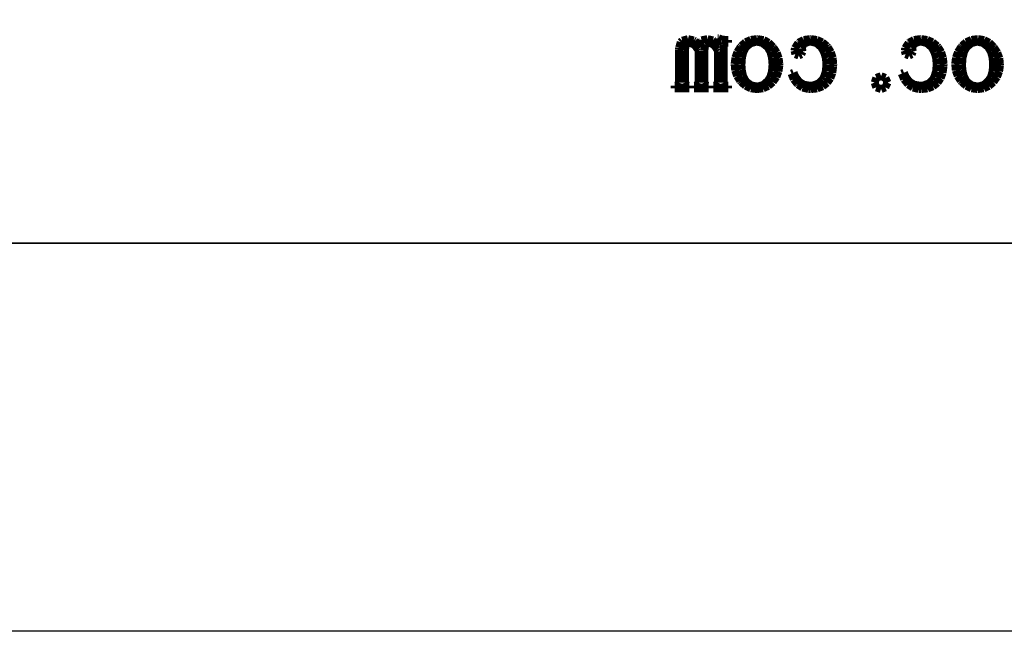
# Model space of a CAD drawing. Extents: x -19 to 391, y -43 to 244.
# Tile 2 of 33: x -12 to 1, y -43 to -35. Entities that reach past the tile are written whole.
import ezdxf

# ---------------------------------------------------------------- set-up
doc = ezdxf.new("R2010")
doc.units = 0
doc.layers.add('BOARD_GEOMETRY_DIMENSION', color=2, linetype='CONTINUOUS')
doc.layers.add('BOARD_GEOMETRY_SILKSCREEN_B', color=1, linetype='CONTINUOUS')

msp = doc.modelspace()

# ---------------------------------------------------------------- linework, layer by layer
at = {"layer": 'BOARD_GEOMETRY_DIMENSION'}
msp.add_lwpolyline([(-19.05, -43.18), (-19.05, 243.819934), (390.949942, 243.819934), (390.949942, -43.18)], close=True, dxfattribs=at)
msp.add_lwpolyline([(-14.05001, -38.179756), (385.949952, -38.179756)], dxfattribs=at)
at = {"layer": 'BOARD_GEOMETRY_SILKSCREEN_B'}
msp.add_lwpolyline([(-19.05, -43.18), (-19.05, 243.819934), (390.949942, 243.819934), (390.949942, -43.18)], close=True, dxfattribs=at)
at = {"layer": 'BOARD_GEOMETRY_SILKSCREEN_B', "const_width": 0.1016}
for points in [[(-3.599688, -35.570668), (-3.618484, -35.589464)], [(-3.524758, -35.550094), (-3.599688, -35.570668)], [(-3.45186, -35.566858), (-3.524758, -35.550094)], [(-3.438398, -35.574986), (-3.45186, -35.566858)], [(-3.385312, -35.633152), (-3.438398, -35.574986)], [(-3.352038, -35.566858), (-3.385312, -35.633152)], [(-3.351022, -35.565588), (-3.352038, -35.566858)], [(-3.273806, -35.550094), (-3.351022, -35.565588)], [(-3.202178, -35.566858), (-3.273806, -35.550094)], [(-3.193796, -35.572954), (-3.202178, -35.566858)], [(-3.14071, -35.633152), (-3.193796, -35.572954)], [(-3.130296, -35.53968), (-3.14071, -35.53968)], [(-3.14071, -35.53968), (-3.14071, -35.633152)], [(-3.085592, -35.55619), (-3.130296, -35.53968)], [(-3.024124, -35.56127), (-3.085592, -35.55619)], [(-3.00736, -35.56127), (-3.024124, -35.56127)], [(-3.00736, -35.594798), (-3.00736, -35.56127)], [(-2.714752, -35.560254), (-2.78257, -35.59048)], [(-2.635758, -35.550094), (-2.714752, -35.560254)], [(-2.627376, -35.550094), (-2.635758, -35.550094)], [(-2.55143, -35.562794), (-2.627376, -35.550094)], [(-2.485898, -35.596068), (-2.55143, -35.562794)], [(-2.034032, -35.56127), (-2.098548, -35.596068)], [(-1.952752, -35.550094), (-2.034032, -35.56127)], [(-1.942592, -35.550094), (-1.952752, -35.550094)], [(-1.863344, -35.56127), (-1.942592, -35.550094)], [(-1.794764, -35.591496), (-1.863344, -35.56127)], [(-0.613156, -35.56127), (-0.676656, -35.596068)], [(-0.53086, -35.550094), (-0.613156, -35.56127)], [(-0.520446, -35.550094), (-0.53086, -35.550094)], [(-0.441452, -35.56127), (-0.520446, -35.550094)], [(-0.373888, -35.591496), (-0.441452, -35.56127)], [(0.128016, -35.560254), (0.060452, -35.59048)], [(0.20701, -35.550094), (0.128016, -35.560254)], [(0.215392, -35.550094), (0.20701, -35.550094)], [(0.291338, -35.562794), (0.215392, -35.550094)], [(0.357124, -35.596068), (0.291338, -35.562794)], [(-3.639312, -35.660584), (-3.641344, -35.689794)], [(-3.641344, -35.689794), (-3.641344, -36.11118)], [(-3.618484, -35.589464), (-3.639312, -35.660584)], [(-3.563366, -35.694874), (-3.553968, -35.614356)], [(-3.563366, -36.11118), (-3.563366, -35.694874)], [(-3.553968, -35.614356), (-3.551936, -35.611562)], [(-3.551936, -35.611562), (-3.507994, -35.594798)], [(-3.507994, -35.594798), (-3.44043, -35.622992)], [(-3.44043, -35.622992), (-3.396742, -35.68446)], [(-3.396742, -35.68446), (-3.390392, -35.699954)], [(-3.390392, -35.699954), (-3.390392, -36.11118)], [(-3.31343, -35.694874), (-3.302, -35.616896)], [(-3.31343, -36.11118), (-3.31343, -35.694874)], [(-3.302, -35.616896), (-3.257296, -35.594798)], [(-3.257296, -35.594798), (-3.190748, -35.622992)], [(-3.190748, -35.622992), (-3.149092, -35.68446)], [(-3.149092, -35.68446), (-3.14071, -35.70605)], [(-3.063748, -35.628072), (-3.057398, -35.599878)], [(-3.063748, -36.11118), (-3.063748, -35.628072)], [(-3.057398, -35.599878), (-3.03022, -35.594798)], [(-3.03022, -35.594798), (-3.00736, -35.594798)], [(-2.847086, -35.65017), (-2.888742, -35.71748)], [(-2.838704, -35.639756), (-2.847086, -35.65017)], [(-2.78257, -35.59048), (-2.838704, -35.639756)], [(-2.810764, -35.714686), (-2.780538, -35.656266)], [(-2.780538, -35.656266), (-2.71907, -35.604196)], [(-2.71907, -35.604196), (-2.64922, -35.584384)], [(-2.64922, -35.584384), (-2.635758, -35.583368)], [(-2.635758, -35.583368), (-2.566162, -35.599878)], [(-2.566162, -35.599878), (-2.503678, -35.649154)], [(-2.503678, -35.649154), (-2.497328, -35.656266)], [(-2.497328, -35.656266), (-2.463038, -35.714686)], [(-2.43078, -35.65017), (-2.485898, -35.596068)], [(-2.42443, -35.658298), (-2.43078, -35.65017)], [(-2.381758, -35.7251), (-2.42443, -35.658298)], [(-2.14757, -35.667696), (-2.15265, -35.699954)], [(-2.15265, -35.699954), (-2.141474, -35.744658)], [(-2.102866, -35.599878), (-2.14757, -35.667696)], [(-2.098548, -35.596068), (-2.102866, -35.599878)], [(-2.058162, -35.66668), (-2.036064, -35.611562)], [(-2.052828, -35.689794), (-2.058162, -35.66668)], [(-2.047748, -35.711384), (-2.052828, -35.689794)], [(-2.036064, -35.611562), (-1.970532, -35.585654)], [(-1.970532, -35.585654), (-1.941576, -35.583368)], [(-1.941576, -35.583368), (-1.87071, -35.599878)], [(-1.87071, -35.599878), (-1.81229, -35.65017)], [(-1.81229, -35.65017), (-1.802892, -35.6616)], [(-1.802892, -35.6616), (-1.768602, -35.724084)], [(-1.736344, -35.639756), (-1.794764, -35.591496)], [(-1.722882, -35.654996), (-1.736344, -35.639756)], [(-1.684274, -35.718496), (-1.722882, -35.654996)], [(-0.725678, -35.667696), (-0.731774, -35.699954)], [(-0.731774, -35.699954), (-0.720344, -35.744658)], [(-0.68199, -35.599878), (-0.725678, -35.667696)], [(-0.676656, -35.596068), (-0.68199, -35.599878)], [(-0.637032, -35.66668), (-0.615188, -35.611562)], [(-0.631952, -35.689794), (-0.637032, -35.66668)], [(-0.625602, -35.711384), (-0.631952, -35.689794)], [(-0.615188, -35.611562), (-0.549656, -35.585654)], [(-0.549656, -35.585654), (-0.520446, -35.583368)], [(-0.520446, -35.583368), (-0.449834, -35.599878)], [(-0.449834, -35.599878), (-0.390398, -35.65017)], [(-0.390398, -35.65017), (-0.381, -35.6616)], [(-0.381, -35.6616), (-0.34671, -35.724084)], [(-0.314452, -35.639756), (-0.373888, -35.591496)], [(-0.302006, -35.654996), (-0.314452, -35.639756)], [(-0.262382, -35.718496), (-0.302006, -35.654996)], [(-0.004064, -35.65017), (-0.045974, -35.71748)], [(0.004064, -35.639756), (-0.004064, -35.65017)], [(0.060452, -35.59048), (0.004064, -35.639756)], [(0.032258, -35.714686), (0.062484, -35.656266)], [(0.062484, -35.656266), (0.123952, -35.604196)], [(0.123952, -35.604196), (0.193548, -35.584384)], [(0.193548, -35.584384), (0.20701, -35.583368)], [(0.20701, -35.583368), (0.27686, -35.599878)], [(0.27686, -35.599878), (0.339344, -35.649154)], [(0.339344, -35.649154), (0.34544, -35.656266)], [(0.34544, -35.656266), (0.379984, -35.714686)], [(0.412242, -35.65017), (0.357124, -35.596068)], [(0.418338, -35.658298), (0.412242, -35.65017)], [(0.46101, -35.7251), (0.418338, -35.658298)], [(-3.14071, -35.70605), (-3.14071, -36.11118)], [(-2.91465, -35.789362), (-2.924048, -35.866578)], [(-2.888742, -35.71748), (-2.91465, -35.789362)], [(-2.835656, -35.877754), (-2.829306, -35.7886)], [(-2.829306, -35.7886), (-2.810764, -35.714686)], [(-2.463038, -35.714686), (-2.443226, -35.7886)], [(-2.443226, -35.7886), (-2.43586, -35.876992)], [(-2.35585, -35.796982), (-2.381758, -35.7251)], [(-2.347468, -35.872674), (-2.35585, -35.796982)], [(-2.141474, -35.744658), (-2.097532, -35.761168)], [(-2.097532, -35.761168), (-2.064258, -35.744658)], [(-2.064258, -35.744658), (-2.047748, -35.711384)], [(-1.768602, -35.724084), (-1.747774, -35.797998)], [(-1.747774, -35.797998), (-1.741678, -35.877754)], [(-1.660398, -35.791394), (-1.684274, -35.718496)], [(-1.653032, -35.872674), (-1.660398, -35.791394)], [(-0.720344, -35.744658), (-0.67564, -35.761168)], [(-0.67564, -35.761168), (-0.642366, -35.744658)], [(-0.642366, -35.744658), (-0.625602, -35.711384)], [(-0.34671, -35.724084), (-0.326898, -35.797998)], [(-0.326898, -35.797998), (-0.320548, -35.877754)], [(-0.239522, -35.791394), (-0.262382, -35.718496)], [(-0.23114, -35.872674), (-0.239522, -35.791394)], [(-0.071882, -35.789362), (-0.08128, -35.866578)], [(-0.045974, -35.71748), (-0.071882, -35.789362)], [(0.007112, -35.877754), (0.013462, -35.7886)], [(0.013462, -35.7886), (0.032258, -35.714686)], [(0.379984, -35.714686), (0.399796, -35.7886)], [(0.399796, -35.7886), (0.406908, -35.876992)], [(0.487172, -35.796982), (0.46101, -35.7251)], [(0.495554, -35.872674), (0.487172, -35.796982)], [(-2.924048, -35.866578), (-2.924048, -35.872674)], [(-2.924048, -35.872674), (-2.916936, -35.953954)], [(-2.916936, -35.953954), (-2.89179, -36.025582)], [(-2.832608, -35.945572), (-2.835656, -35.877754)], [(-2.815844, -36.022788), (-2.832608, -35.945572)], [(-2.43586, -35.877754), (-2.443226, -35.968686)], [(-2.43586, -35.876992), (-2.43586, -35.877754)], [(-2.358898, -35.966654), (-2.347468, -35.888168)], [(-2.347468, -35.888168), (-2.347468, -35.872674)], [(-1.741678, -35.877754), (-1.74879, -35.964368)], [(-1.665478, -35.985196), (-1.654048, -35.901884)], [(-1.654048, -35.901884), (-1.653032, -35.872674)], [(-0.320548, -35.877754), (-0.327914, -35.964368)], [(-0.243586, -35.985196), (-0.232156, -35.901884)], [(-0.232156, -35.901884), (-0.23114, -35.872674)], [(-0.08128, -35.866578), (-0.08128, -35.872674)], [(-0.08128, -35.872674), (-0.073914, -35.953954)], [(-0.073914, -35.953954), (-0.049022, -36.025582)], [(0.010414, -35.945572), (0.007112, -35.877754)], [(0.026924, -36.022788), (0.010414, -35.945572)], [(0.406908, -35.877754), (0.399796, -35.968686)], [(0.406908, -35.876992), (0.406908, -35.877754)], [(0.484124, -35.966654), (0.495554, -35.888168)], [(0.495554, -35.888168), (0.495554, -35.872674)], [(-2.89179, -36.025582), (-2.852166, -36.088066)], [(-2.785618, -36.082986), (-2.815844, -36.022788)], [(-2.770124, -36.102798), (-2.785618, -36.082986)], [(-2.46507, -36.040568), (-2.497328, -36.089082)], [(-2.443226, -35.968686), (-2.46507, -36.040568)], [(-2.43078, -36.100766), (-2.386076, -36.037266)], [(-2.386076, -36.037266), (-2.358898, -35.966654)], [(-2.164334, -35.983164), (-2.191258, -35.994594)], [(-2.191258, -35.994594), (-2.162048, -36.067492)], [(-2.139188, -36.038282), (-2.164334, -35.983164)], [(-2.162048, -36.067492), (-2.114296, -36.12769)], [(-2.091436, -36.100766), (-2.139188, -36.038282)], [(-1.791462, -36.072572), (-1.8415, -36.121594)], [(-1.77165, -36.035996), (-1.791462, -36.072572)], [(-1.74879, -35.964368), (-1.77165, -36.035996)], [(-1.731264, -36.11118), (-1.690624, -36.054792)], [(-1.690624, -36.054792), (-1.665478, -35.985196)], [(-1.12014, -36.11118), (-1.098296, -36.049458)], [(-1.098296, -36.049458), (-1.036828, -36.027868)], [(-1.036828, -36.027868), (-0.98171, -36.049458)], [(-0.98171, -36.049458), (-0.953516, -36.11118)], [(-0.742188, -35.983164), (-0.770382, -35.994594)], [(-0.770382, -35.994594), (-0.740156, -36.067492)], [(-0.718312, -36.038282), (-0.742188, -35.983164)], [(-0.740156, -36.067492), (-0.69215, -36.12769)], [(-0.67056, -36.100766), (-0.718312, -36.038282)], [(-0.370586, -36.072572), (-0.420624, -36.121594)], [(-0.349758, -36.035996), (-0.370586, -36.072572)], [(-0.327914, -35.964368), (-0.349758, -36.035996)], [(-0.309118, -36.11118), (-0.269748, -36.054792)], [(-0.269748, -36.054792), (-0.243586, -35.985196)], [(-0.049022, -36.025582), (-0.009398, -36.088066)], [(0.05715, -36.082986), (0.026924, -36.022788)], [(0.072898, -36.102798), (0.05715, -36.082986)], [(0.377952, -36.040568), (0.34544, -36.089082)], [(0.399796, -35.968686), (0.377952, -36.040568)], [(0.412242, -36.100766), (0.456946, -36.037266)], [(0.456946, -36.037266), (0.484124, -35.966654)], [(-3.685032, -36.15055), (-3.696462, -36.15055)], [(-3.696462, -36.15055), (-3.696462, -36.184078)], [(-3.696462, -36.184078), (-3.507994, -36.184078)], [(-3.651758, -36.139374), (-3.685032, -36.15055)], [(-3.641344, -36.11118), (-3.651758, -36.139374)], [(-3.551936, -36.139374), (-3.563366, -36.11118)], [(-3.518662, -36.15055), (-3.551936, -36.139374)], [(-3.507994, -36.15055), (-3.518662, -36.15055)], [(-3.507994, -36.184078), (-3.507994, -36.15055)], [(-3.43535, -36.15055), (-3.44678, -36.15055)], [(-3.44678, -36.15055), (-3.44678, -36.184078)], [(-3.44678, -36.184078), (-3.257296, -36.184078)], [(-3.402076, -36.139374), (-3.43535, -36.15055)], [(-3.390392, -36.11118), (-3.402076, -36.139374)], [(-3.302, -36.139374), (-3.31343, -36.11118)], [(-3.268726, -36.15055), (-3.302, -36.139374)], [(-3.257296, -36.15055), (-3.268726, -36.15055)], [(-3.257296, -36.184078), (-3.257296, -36.15055)], [(-3.185414, -36.15055), (-3.196844, -36.15055)], [(-3.196844, -36.15055), (-3.196844, -36.184078)], [(-3.196844, -36.184078), (-3.00736, -36.184078)], [(-3.15214, -36.139374), (-3.185414, -36.15055)], [(-3.14071, -36.11118), (-3.15214, -36.139374)], [(-3.052064, -36.139374), (-3.063748, -36.11118)], [(-3.01879, -36.15055), (-3.052064, -36.139374)], [(-3.00736, -36.15055), (-3.01879, -36.15055)], [(-3.00736, -36.184078), (-3.00736, -36.15055)], [(-2.852166, -36.088066), (-2.84099, -36.100766)], [(-2.84099, -36.100766), (-2.78257, -36.151566)], [(-2.78257, -36.151566), (-2.714752, -36.184078)], [(-2.710688, -36.146486), (-2.770124, -36.102798)], [(-2.714752, -36.184078), (-2.638806, -36.194492)], [(-2.635758, -36.160964), (-2.710688, -36.146486)], [(-2.63017, -36.193476), (-2.644394, -36.193476)], [(-2.638806, -36.194492), (-2.635758, -36.194492)], [(-2.62636, -36.160964), (-2.635758, -36.160964)], [(-2.635758, -36.194492), (-2.55778, -36.184078)], [(-2.555748, -36.141152), (-2.62636, -36.160964)], [(-2.55778, -36.184078), (-2.489962, -36.153598)], [(-2.497328, -36.089082), (-2.555748, -36.141152)], [(-2.489962, -36.153598), (-2.432812, -36.104068)], [(-2.432812, -36.104068), (-2.43078, -36.100766)], [(-2.114296, -36.12769), (-2.107946, -36.134294)], [(-2.107946, -36.134294), (-2.048764, -36.17468)], [(-2.035048, -36.136072), (-2.091436, -36.100766)], [(-2.048764, -36.17468), (-1.972564, -36.193476)], [(-1.958086, -36.15055), (-2.035048, -36.136072)], [(-1.972564, -36.193476), (-1.941576, -36.194492)], [(-1.912366, -36.146486), (-1.958086, -36.15055)], [(-1.941576, -36.194492), (-1.860296, -36.185856)], [(-1.8415, -36.121594), (-1.912366, -36.146486)], [(-1.860296, -36.185856), (-1.790446, -36.15817)], [(-1.790446, -36.15817), (-1.73228, -36.112958)], [(-1.73228, -36.112958), (-1.731264, -36.11118)], [(-1.098296, -36.172394), (-1.12014, -36.11118)], [(-1.036828, -36.194492), (-1.098296, -36.172394)], [(-0.98171, -36.172394), (-1.036828, -36.194492)], [(-0.953516, -36.11118), (-0.98171, -36.172394)], [(-0.69215, -36.12769), (-0.68707, -36.134294)], [(-0.68707, -36.134294), (-0.626618, -36.17468)], [(-0.613156, -36.136072), (-0.67056, -36.100766)], [(-0.626618, -36.17468), (-0.551688, -36.193476)], [(-0.53721, -36.15055), (-0.613156, -36.136072)], [(-0.551688, -36.193476), (-0.520446, -36.194492)], [(-0.49149, -36.146486), (-0.53721, -36.15055)], [(-0.520446, -36.194492), (-0.43815, -36.185856)], [(-0.420624, -36.121594), (-0.49149, -36.146486)], [(-0.43815, -36.185856), (-0.368554, -36.15817)], [(-0.368554, -36.15817), (-0.31115, -36.112958)], [(-0.31115, -36.112958), (-0.309118, -36.11118)], [(-0.009398, -36.088066), (0.002032, -36.100766)], [(0.002032, -36.100766), (0.060452, -36.151566)], [(0.060452, -36.151566), (0.128016, -36.184078)], [(0.13208, -36.146486), (0.072898, -36.102798)], [(0.128016, -36.184078), (0.203962, -36.194492)], [(0.20701, -36.160964), (0.13208, -36.146486)], [(0.203962, -36.194492), (0.20701, -36.194492)], [(0.216408, -36.160964), (0.20701, -36.160964)], [(0.20701, -36.194492), (0.285242, -36.184078)], [(0.287274, -36.141152), (0.216408, -36.160964)], [(0.285242, -36.184078), (0.352806, -36.153598)], [(0.34544, -36.089082), (0.287274, -36.141152)], [(0.352806, -36.153598), (0.41021, -36.104068)], [(0.41021, -36.104068), (0.412242, -36.100766)]]:
    msp.add_lwpolyline(points, dxfattribs=at)
at = {"layer": 'BOARD_GEOMETRY_SILKSCREEN_B'}
msp.add_lwpolyline([(385.949952, -38.179756), (-14.05001, -38.179756)], dxfattribs=at)

doc.saveas('drawing.dxf')
